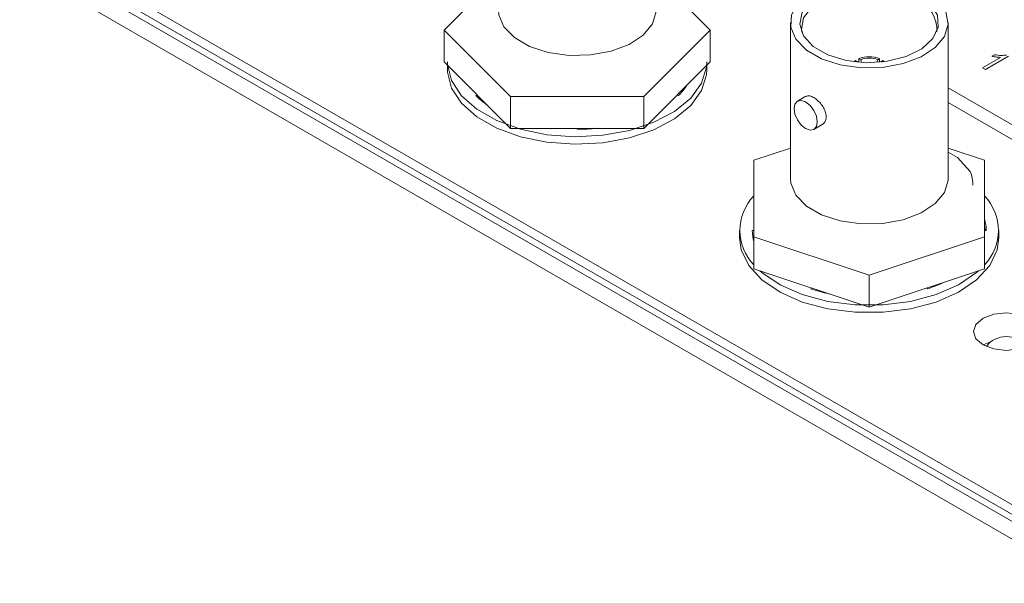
# Model space of a CAD drawing. Header units: millimetres. Extents: x 0 to 1118, y 0 to 864.
# Tile 252 of 256: x 812 to 827, y 248 to 257. Entities that reach past the tile are written whole.
import ezdxf

# ---------------------------------------------------------------- set-up
doc = ezdxf.new("R2010")
doc.units = ezdxf.units.MM

msp = doc.modelspace()

# ---------------------------------------------------------------- linework, layer by layer
at = {"color": 7, "linetype": 'Continuous', "lineweight": 15}
for p, q in [((828.938, 248.26), (777.31, 278.064)), ((828.706, 248.123), (776.91, 278.024)), ((781.192, 275.927), (829.028, 248.312)), ((807.355, 260.972), (829.157, 248.386)), ((819.674, 257.421), (818.845, 256.592)), ((822.915, 256.592), (822.086, 257.421)), ((824.141, 256.706), (824.141, 254.317)), ((826.554, 254.317), (826.554, 256.706)), ((818.845, 256.592), (819.862, 255.575)), ((818.845, 256.592), (818.845, 256.104)), ((821.898, 255.575), (822.915, 256.592)), ((822.915, 256.592), (822.915, 256.104)), ((818.845, 256.104), (819.862, 255.087)), ((821.898, 255.087), (822.915, 256.104)), ((825.119, 256.106), (825.137, 256.123)), ((825.164, 256.107), (825.137, 256.123)), ((825.164, 256.107), (825.158, 256.102)), ((825.19, 256.098), (825.19, 256.153)), ((825.217, 256.138), (825.19, 256.153)), ((825.217, 256.138), (825.229, 256.108)), ((825.463, 256.099), (825.478, 256.138)), ((825.478, 256.138), (825.505, 256.153)), ((825.505, 256.153), (825.505, 256.098)), ((825.531, 256.107), (825.558, 256.123)), ((825.538, 256.102), (825.531, 256.107)), ((825.558, 256.123), (825.577, 256.106)), ((827.08, 256.014), (827.356, 256.173)), ((827.479, 256.192), (827.126, 255.988)), ((827.222, 256.19), (827.264, 256.214)), ((818.895, 256.054), (818.895, 255.99)), ((822.865, 255.99), (822.865, 256.054)), ((827.126, 255.988), (827.08, 256.014)), ((822.543, 255.733), (822.548, 255.732)), ((826.554, 255.706), (828.763, 254.43)), ((819.331, 255.588), (819.354, 255.596)), ((819.424, 255.505), (819.439, 255.51)), ((819.862, 255.575), (821.898, 255.575)), ((819.862, 255.575), (819.862, 255.087)), ((821.898, 255.575), (821.898, 255.087)), ((822.429, 255.588), (822.406, 255.596)), ((824.379, 255.578), (824.25, 255.504)), ((826.554, 255.481), (828.66, 254.265)), ((819.862, 255.087), (821.898, 255.087)), ((820.88, 255.072), (820.88, 255.087)), ((824.5, 255.071), (824.629, 255.145)), ((824.141, 254.786), (823.585, 254.601)), ((827.11, 254.601), (826.554, 254.786)), ((826.554, 254.723), (826.7, 254.639)), ((823.585, 254.601), (823.585, 253.426)), ((826.7, 254.639), (826.893, 254.425)), ((827.11, 253.426), (827.11, 254.601)), ((823.363, 253.525), (823.363, 253.411)), ((823.559, 253.525), (823.585, 253.525)), ((827.137, 253.525), (827.11, 253.525)), ((827.333, 253.411), (827.333, 253.525)), ((823.57, 253.411), (823.585, 253.411)), ((823.585, 253.426), (825.348, 252.838)), ((823.585, 253.426), (823.585, 252.938)), ((825.348, 252.838), (827.11, 253.426)), ((827.11, 253.426), (827.11, 252.938)), ((823.585, 252.938), (825.348, 252.35)), ((825.348, 252.35), (827.11, 252.938)), ((825.348, 252.838), (825.348, 252.35)), ((824.453, 252.631), (824.466, 252.644)), ((824.54, 252.604), (824.54, 252.62)), ((826.242, 252.631), (826.229, 252.644)), ((827.09, 251.773), (827.218, 251.826))]:
    msp.add_line(p, q, dxfattribs=at)
at = {"color": 7, "linetype": 'Continuous', "lineweight": 15, "flags": 128}
for points in [[(826.201, 257.198), (826.399, 257.047), (826.52, 256.871), (826.553, 256.682), (826.497, 256.495), (826.356, 256.324), (826.14, 256.181), (825.866, 256.077), (825.553, 256.019), (825.224, 256.013), (824.905, 256.058), (824.619, 256.151), (824.387, 256.285), (824.226, 256.45), (824.148, 256.634), (824.159, 256.824), (824.258, 257.005), (824.439, 257.163), (824.686, 257.288), (824.983, 257.369), (825.306, 257.402), (825.633, 257.382), (825.939, 257.313), (826.201, 257.198)], [(826.1, 257.14), (825.845, 257.249), (825.545, 257.309), (825.229, 257.316), (824.922, 257.269), (824.654, 257.171), (824.447, 257.032), (824.32, 256.865), (824.285, 256.683), (824.344, 256.503), (824.492, 256.341), (824.716, 256.212), (824.996, 256.126), (825.308, 256.092), (825.623, 256.113), (825.914, 256.186), (826.154, 256.305), (826.323, 256.46), (826.405, 256.637), (826.393, 256.82), (826.288, 256.993), (826.1, 257.14)], [(826.082, 257.048), (825.833, 257.154), (825.541, 257.213), (825.231, 257.22), (824.932, 257.174), (824.67, 257.079), (824.468, 256.943), (824.344, 256.779), (824.31, 256.602), (824.315, 256.558)], [(819.674, 256.896), (819.68, 256.825), (819.758, 256.641), (819.919, 256.476), (820.151, 256.342), (820.437, 256.249), (820.757, 256.204), (821.085, 256.21), (821.398, 256.268), (821.673, 256.372), (821.889, 256.515), (822.03, 256.686), (822.086, 256.873), (822.086, 256.896)], [(822.865, 256.104), (822.86, 256.022), (822.783, 255.778), (822.617, 255.549), (822.369, 255.347), (822.053, 255.18), (821.681, 255.056), (821.272, 254.981), (820.844, 254.959), (820.418, 254.99), (820.014, 255.073), (819.65, 255.205), (819.344, 255.378), (819.11, 255.586), (818.958, 255.818), (818.896, 256.063), (818.895, 256.104)], [(822.865, 255.99), (822.86, 255.907), (822.783, 255.664), (822.617, 255.435), (822.369, 255.233), (822.053, 255.065), (821.681, 254.942), (821.272, 254.867), (820.844, 254.844), (820.418, 254.876), (820.014, 254.959), (819.65, 255.091), (819.344, 255.264), (819.11, 255.472), (818.958, 255.704), (818.896, 255.949), (818.895, 255.99)], [(824.199, 255.389), (824.212, 255.459), (824.25, 255.504), (824.308, 255.515), (824.375, 255.491), (824.443, 255.437), (824.5, 255.359), (824.539, 255.271), (824.552, 255.185), (824.539, 255.115), (824.5, 255.071), (824.443, 255.059), (824.375, 255.083), (824.308, 255.138), (824.25, 255.215), (824.212, 255.303), (824.199, 255.389)], [(824.141, 254.317), (824.148, 254.246), (824.226, 254.062), (824.387, 253.897), (824.619, 253.762), (824.905, 253.67), (825.224, 253.625), (825.553, 253.631), (825.866, 253.688), (826.14, 253.792), (826.356, 253.935), (826.497, 254.107), (826.553, 254.294), (826.554, 254.317)], [(827.333, 253.411), (827.307, 253.226), (827.192, 252.987), (826.991, 252.768), (826.713, 252.579), (826.371, 252.429), (825.981, 252.325), (825.562, 252.272), (825.133, 252.272), (824.714, 252.325), (824.324, 252.429), (823.983, 252.579), (823.705, 252.768), (823.504, 252.987), (823.389, 253.226), (823.363, 253.411)], [(827.02, 252.908), (826.991, 252.882), (826.713, 252.693), (826.371, 252.543), (825.981, 252.439), (825.562, 252.386), (825.133, 252.386), (824.714, 252.439), (824.324, 252.543), (823.983, 252.693), (823.705, 252.882), (823.676, 252.908)], [(827.09, 251.773), (827.252, 251.71), (827.443, 251.688), (827.635, 251.71), (827.797, 251.773), (827.905, 251.866), (827.943, 251.977), (827.905, 252.087), (827.797, 252.181), (827.635, 252.243), (827.443, 252.265), (827.252, 252.243), (827.09, 252.181), (826.981, 252.087), (826.943, 251.977), (826.981, 251.866), (827.09, 251.773)]]:
    msp.add_lwpolyline(points, dxfattribs=at)
at = {"color": 7, "linetype": 'Continuous', "lineweight": 15}
for centre, radius, start, end in [((825.893, 256.597), 0.489, 356.3467, 67.2636), ((825.348, 255.764), 0.42, 68.006, 111.994), ((825.348, 255.8), 0.362, 68.8871, 111.1129), ((821.769, 256.256), 0.94, 314.6586, 327.2785), ((820.23, 256.497), 1.279, 225.299, 235.5263), ((820.881, 258.14), 3.068, 269.986, 275.7041), ((820.881, 257.798), 2.724, 269.987, 275.662), ((826.381, 254.213), 0.554, 0.2302, 22.5287), ((824.122, 253.525), 0.753, 135.5429, 224.4571), ((826.57, 253.525), 0.755, 315.6802, 44.3198), ((826.523, 253.524), 0.614, 0.1209, 16.8423), ((824.172, 253.527), 0.614, 180.1209, 196.8423), ((826.504, 253.405), 0.633, 10.9483, 16.7437), ((825.26, 255.065), 2.564, 251.6629, 258.0995), ((825.574, 254.651), 2.127, 288.2953, 295.606), ((827.443, 251.526), 0.375, 36.1027, 143.8973)]:
    msp.add_arc(centre, radius, start, end, dxfattribs=at)
for points, knots in [([(827.356, 256.173), (827.33, 256.175), (827.284, 256.177), (827.241, 256.186), (827.222, 256.19)], [0, 0, 0, 0, 0.559686, 1, 1, 1, 1]), ([(827.264, 256.214), (827.298, 256.209), (827.36, 256.199), (827.422, 256.206), (827.45, 256.209)], [0, 0, 0, 0, 0.560427, 1, 1, 1, 1]), ([(824.381, 255.575), (824.388, 255.58), (824.408, 255.591), (824.454, 255.582), (824.513, 255.552), (824.574, 255.502), (824.629, 255.438), (824.671, 255.365), (824.692, 255.29), (824.689, 255.223), (824.666, 255.171), (824.639, 255.154), (824.627, 255.147)], [0, 0, 0, 0, 0.068764, 0.176922, 0.283541, 0.388544, 0.494268, 0.601964, 0.709899, 0.81585, 0.920716, 1, 1, 1, 1])]:
    msp.add_open_spline(points, degree=3, knots=knots, dxfattribs=at)

doc.saveas('drawing.dxf')
